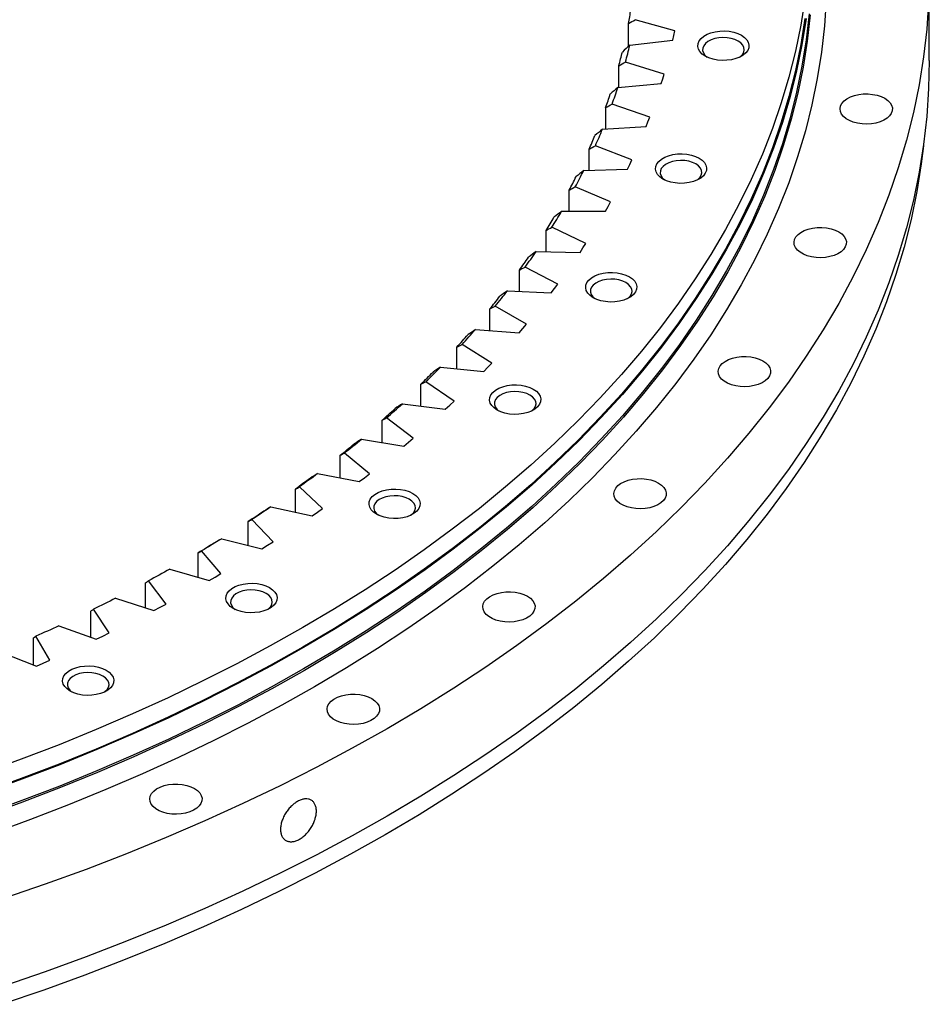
# Model space of a CAD drawing. Header units: millimetres. Extents: x 544 to 8161, y 2697 to 8573.
# Tile 14 of 16: x 6154 to 6536, y 5377 to 5791. Entities that reach past the tile are written whole.
import ezdxf

# ---------------------------------------------------------------- set-up
doc = ezdxf.new("R2010")
doc.units = ezdxf.units.MM
doc.header["$LTSCALE"] = 50

msp = doc.modelspace()

# ---------------------------------------------------------------- linework, layer by layer
at = {"lineweight": 25}
for p, q in [((6536.05, 5773.83), (6536.05, 5810.58)), ((6429.21, 5786.4), (6412.59, 5791.02)), ((6409.72, 5779.77), (6409.72, 5789.37)), ((6428.79, 5784.39), (6429.21, 5786.4)), ((6410.27, 5780.27), (6428.35, 5782.39)), ((6428.35, 5782.39), (6428.79, 5784.39)), ((6405.66, 5762.59), (6405.66, 5771.66)), ((6424.68, 5768.17), (6408.46, 5773.24)), ((6423.49, 5764.19), (6424.09, 5766.18)), ((6424.09, 5766.18), (6424.68, 5768.17)), ((6405.26, 5762.56), (6423.49, 5764.19)), ((6400.15, 5745.09), (6400.15, 5754.08)), ((6418.67, 5750.08), (6402.87, 5755.58)), ((6417.92, 5748.11), (6418.67, 5750.08)), ((6398.81, 5745.01), (6417.15, 5746.13)), ((6417.15, 5746.13), (6417.92, 5748.11)), ((6393.21, 5727.73), (6393.21, 5736.68)), ((6411.18, 5732.18), (6395.85, 5738.1)), ((6410.27, 5730.22), (6411.18, 5732.18)), ((6390.92, 5727.65), (6409.34, 5728.28)), ((6409.34, 5728.28), (6410.27, 5730.22)), ((6402.23, 5714.5), (6387.41, 5720.84)), ((6384.85, 5710.55), (6384.85, 5719.48)), ((6400.08, 5710.65), (6401.16, 5712.57)), ((6401.16, 5712.57), (6402.23, 5714.5)), ((6381.63, 5710.53), (6400.08, 5710.65)), ((6391.85, 5697.08), (6377.56, 5703.82)), ((6375.1, 5693.59), (6375.1, 5702.53)), ((6389.38, 5693.3), (6390.63, 5695.19)), ((6390.63, 5695.19), (6391.85, 5697.08)), ((6370.95, 5693.68), (6389.38, 5693.3)), ((6380.06, 5679.97), (6366.34, 5687.08)), ((6363.97, 5676.89), (6363.97, 5685.86)), ((6378.68, 5678.11), (6380.06, 5679.97)), ((6358.9, 5677.14), (6377.28, 5676.26)), ((6377.28, 5676.26), (6378.68, 5678.11)), ((6366.87, 5663.19), (6353.75, 5670.68)), ((6351.49, 5660.49), (6351.49, 5669.52)), ((6365.35, 5661.37), (6366.87, 5663.19)), ((6345.51, 5660.94), (6363.8, 5659.56)), ((6363.8, 5659.56), (6365.35, 5661.37)), ((6337.69, 5644.42), (6337.69, 5653.53)), ((6352.34, 5646.8), (6339.84, 5654.63)), ((6330.81, 5645.13), (6348.97, 5643.25)), ((6350.66, 5645.02), (6352.34, 5646.8)), ((6348.97, 5643.25), (6350.66, 5645.02)), ((6322.59, 5628.72), (6322.59, 5637.94)), ((6336.47, 5630.82), (6324.63, 5638.98)), ((6314.83, 5629.74), (6332.82, 5627.37)), ((6332.82, 5627.37), (6334.65, 5629.09)), ((6334.65, 5629.09), (6336.47, 5630.82)), ((6306.24, 5613.41), (6306.24, 5622.78)), ((6319.32, 5615.29), (6308.16, 5623.77)), ((6297.62, 5614.8), (6315.39, 5611.94)), ((6315.39, 5611.94), (6317.36, 5613.61)), ((6317.36, 5613.61), (6319.32, 5615.29)), ((6288.66, 5598.54), (6288.66, 5608.08)), ((6300.91, 5600.24), (6290.46, 5609.02)), ((6279.2, 5600.35), (6296.71, 5597.01)), ((6298.82, 5598.62), (6300.91, 5600.24)), ((6296.71, 5597.01), (6298.82, 5598.62)), ((6269.9, 5584.14), (6269.9, 5593.88)), ((6281.3, 5585.71), (6271.58, 5594.76)), ((6259.61, 5586.41), (6276.84, 5582.6)), ((6276.84, 5582.6), (6279.08, 5584.15)), ((6279.08, 5584.15), (6281.3, 5585.71)), ((6250, 5570.22), (6250, 5580.2)), ((6260.52, 5571.74), (6251.55, 5581.04)), ((6238.91, 5573.03), (6255.81, 5568.75)), ((6258.17, 5570.24), (6260.52, 5571.74)), ((6229, 5556.82), (6229, 5567.08)), ((6238.62, 5558.35), (6230.42, 5567.88)), ((6255.81, 5568.75), (6258.17, 5570.24)), ((6217.14, 5560.22), (6233.67, 5555.49)), ((6236.15, 5556.91), (6238.62, 5558.35)), ((6206.95, 5543.97), (6206.95, 5554.55)), ((6215.64, 5545.56), (6208.23, 5555.32)), ((6233.67, 5555.49), (6236.15, 5556.91)), ((6194.35, 5548.02), (6210.47, 5542.84)), ((6183.91, 5531.69), (6183.91, 5542.63)), ((6191.65, 5533.42), (6185.05, 5543.37)), ((6210.47, 5542.84), (6213.06, 5544.2)), ((6213.06, 5544.2), (6215.64, 5545.56)), ((6170.58, 5536.46), (6186.26, 5530.85)), ((6159.91, 5519.99), (6159.91, 5531.36)), ((6166.69, 5521.95), (6160.91, 5532.06)), ((6186.26, 5530.85), (6188.96, 5532.13)), ((6188.96, 5532.13), (6191.65, 5533.42)), ((6145.89, 5525.56), (6161.09, 5519.52)), ((6163.9, 5520.73), (6166.69, 5521.95)), ((6161.09, 5519.52), (6163.9, 5520.73))]:
    msp.add_line(p, q, dxfattribs=at)
at = {"lineweight": 25, "flags": 128}
for points in [[(6483.81, 5799.67), (6482.06, 5788.72), (6479.83, 5777.81), (6477.09, 5766.93), (6473.87, 5756.09), (6470.15, 5745.31), (6465.95, 5734.58), (6461.26, 5723.93), (6456.09, 5713.34), (6450.44, 5702.84), (6444.32, 5692.43), (6437.73, 5682.12), (6430.67, 5671.91), (6423.15, 5661.8), (6415.18, 5651.82), (6406.76, 5641.96), (6397.89, 5632.23), (6388.58, 5622.64), (6378.85, 5613.19), (6368.68, 5603.89), (6358.1, 5594.75), (6347.11, 5585.77), (6335.71, 5576.96), (6323.92, 5568.32), (6311.75, 5559.87), (6299.19, 5551.6), (6286.26, 5543.53), (6272.97, 5535.66), (6259.33, 5527.98), (6245.34, 5520.52), (6231.02, 5513.27), (6216.38, 5506.24), (6201.42, 5499.43), (6186.16, 5492.86), (6170.61, 5486.51), (6154.77, 5480.4), (6138.67, 5474.53)], [(6492.8, 5799.56), (6492.04, 5788.47), (6490.79, 5777.39), (6489.03, 5766.34), (6486.77, 5755.31), (6484.01, 5744.33), (6480.75, 5733.39), (6477, 5722.5), (6472.76, 5711.67), (6468.02, 5700.92), (6462.8, 5690.23), (6457.1, 5679.63), (6450.92, 5669.12), (6444.26, 5658.7), (6437.14, 5648.39), (6429.55, 5638.2), (6421.5, 5628.11), (6412.99, 5618.16), (6404.04, 5608.34), (6394.65, 5598.65), (6384.81, 5589.11), (6374.55, 5579.72), (6363.87, 5570.49), (6352.77, 5561.43), (6341.27, 5552.53), (6329.36, 5543.82), (6317.07, 5535.28), (6304.39, 5526.94), (6291.34, 5518.78), (6277.92, 5510.83), (6264.15, 5503.09), (6250.03, 5495.55), (6235.57, 5488.23), (6220.79, 5481.14), (6205.69, 5474.26), (6190.28, 5467.62), (6174.58, 5461.21), (6158.59, 5455.05), (6142.32, 5449.12)], [(6535.78, 5798.83), (6534.98, 5787.09), (6533.65, 5775.36), (6531.79, 5763.66), (6529.4, 5751.99), (6526.48, 5740.36), (6523.03, 5728.78), (6519.06, 5717.26), (6514.57, 5705.8), (6509.56, 5694.41), (6504.03, 5683.1), (6498, 5671.88), (6491.45, 5660.75), (6484.41, 5649.73), (6476.87, 5638.81), (6468.83, 5628.02), (6460.31, 5617.35), (6451.31, 5606.81), (6441.83, 5596.41), (6431.88, 5586.16), (6421.48, 5576.06), (6410.62, 5566.12), (6399.31, 5556.35), (6387.56, 5546.76), (6375.38, 5537.34), (6362.78, 5528.11), (6349.77, 5519.08), (6336.34, 5510.24), (6322.53, 5501.62), (6308.33, 5493.2), (6293.75, 5485), (6278.8, 5477.02), (6263.5, 5469.28), (6247.85, 5461.76), (6231.86, 5454.49), (6215.55, 5447.46), (6198.93, 5440.68), (6182.01, 5434.15), (6164.79, 5427.88), (6147.3, 5421.87)], [(6483.81, 5791.51), (6482.06, 5780.56), (6479.83, 5769.64), (6477.09, 5758.76), (6473.87, 5747.92), (6470.15, 5737.14), (6465.95, 5726.42), (6461.26, 5715.76), (6456.09, 5705.18), (6450.44, 5694.68), (6444.32, 5684.27), (6437.73, 5673.95), (6430.67, 5663.74), (6423.15, 5653.64), (6415.18, 5643.65), (6406.76, 5633.79), (6397.89, 5624.06), (6388.58, 5614.47), (6378.85, 5605.02), (6368.68, 5595.72), (6358.1, 5586.58), (6347.11, 5577.6), (6335.71, 5568.79), (6323.92, 5560.16), (6311.75, 5551.71), (6299.19, 5543.44), (6286.26, 5535.37), (6272.97, 5527.49), (6259.33, 5519.82), (6245.34, 5512.36), (6231.02, 5505.11), (6216.38, 5498.08), (6201.42, 5491.27), (6186.16, 5484.69), (6170.61, 5478.34), (6154.77, 5472.24), (6138.67, 5466.37)], [(6485.55, 5793.48), (6484.31, 5782.5), (6482.56, 5771.55), (6480.32, 5760.62), (6477.59, 5749.73), (6474.36, 5738.89), (6470.64, 5728.1), (6466.44, 5717.37), (6461.74, 5706.7), (6456.57, 5696.11), (6450.92, 5685.61), (6444.79, 5675.19), (6438.2, 5664.87), (6431.13, 5654.65), (6423.61, 5644.54), (6415.63, 5634.55), (6407.2, 5624.68), (6398.33, 5614.94), (6389.02, 5605.34), (6379.27, 5595.89), (6369.1, 5586.58), (6358.51, 5577.44), (6347.51, 5568.45), (6336.11, 5559.64), (6324.31, 5551), (6312.13, 5542.54), (6299.56, 5534.26), (6286.62, 5526.19), (6273.32, 5518.3), (6259.67, 5510.63), (6245.68, 5503.16), (6231.35, 5495.9), (6216.7, 5488.87), (6201.73, 5482.06), (6186.46, 5475.47), (6170.89, 5469.12), (6155.05, 5463.01), (6138.93, 5457.14)], [(6484.31, 5791.48), (6482.56, 5780.53), (6480.32, 5769.6), (6477.59, 5758.71), (6474.36, 5747.87), (6470.64, 5737.08), (6466.44, 5726.35), (6461.74, 5715.69), (6456.57, 5705.1), (6450.92, 5694.59), (6444.79, 5684.17), (6438.2, 5673.85), (6431.13, 5663.63), (6423.61, 5653.52), (6415.63, 5643.53), (6407.2, 5633.66), (6398.33, 5623.93), (6389.02, 5614.33), (6379.27, 5604.87), (6369.1, 5595.57), (6358.51, 5586.42), (6347.51, 5577.43), (6336.11, 5568.62), (6324.31, 5559.98), (6312.13, 5551.52), (6299.56, 5543.25), (6286.62, 5535.17), (6273.32, 5527.29), (6259.67, 5519.61), (6245.68, 5512.14), (6231.35, 5504.89), (6216.7, 5497.85), (6201.73, 5491.04), (6186.46, 5484.46), (6170.89, 5478.11), (6155.05, 5471.99), (6138.93, 5466.12)], [(6486.05, 5793.06), (6484.8, 5782.07), (6483.06, 5771.11), (6480.82, 5760.18), (6478.08, 5749.28), (6474.85, 5738.43), (6471.13, 5727.63), (6466.92, 5716.89), (6462.23, 5706.22), (6457.05, 5695.62), (6451.39, 5685.11), (6445.26, 5674.68), (6438.66, 5664.36), (6431.6, 5654.13), (6424.07, 5644.01), (6416.08, 5634.02), (6407.65, 5624.14), (6398.77, 5614.4), (6389.45, 5604.79), (6379.7, 5595.33), (6369.52, 5586.02), (6358.93, 5576.86), (6347.92, 5567.87), (6336.51, 5559.05), (6324.7, 5550.41), (6312.51, 5541.94), (6299.93, 5533.66), (6286.98, 5525.58), (6273.68, 5517.69), (6260.02, 5510.01), (6246.01, 5502.54), (6231.67, 5495.28), (6217.01, 5488.24), (6202.03, 5481.42), (6186.75, 5474.83), (6171.18, 5468.48), (6155.32, 5462.36), (6139.19, 5456.49)], [(6457.19, 5784.49), (6458.46, 5783.61), (6459.42, 5782.61), (6460.05, 5781.53), (6460.33, 5780.39), (6460.23, 5779.25), (6459.78, 5778.13), (6458.98, 5777.08), (6457.86, 5776.14), (6456.45, 5775.33), (6454.82, 5774.68), (6453, 5774.22), (6451.07, 5773.96), (6449.09, 5773.91), (6447.13, 5774.06), (6445.24, 5774.43), (6443.51, 5774.98), (6441.99, 5775.72), (6440.72, 5776.6), (6439.75, 5777.6), (6439.12, 5778.68), (6438.85, 5779.82), (6438.94, 5780.96), (6439.39, 5782.08), (6440.2, 5783.12), (6441.32, 5784.07), (6442.72, 5784.88), (6444.36, 5785.53), (6446.17, 5785.99), (6448.1, 5786.25), (6450.08, 5786.3), (6452.05, 5786.15), (6453.93, 5785.78), (6455.66, 5785.22), (6457.19, 5784.49)], [(6455.77, 5782.04), (6454.4, 5782.69), (6452.83, 5783.16), (6451.13, 5783.44), (6449.37, 5783.52), (6447.61, 5783.39), (6445.93, 5783.06), (6444.41, 5782.54), (6443.09, 5781.86), (6442.05, 5781.03), (6441.31, 5780.1), (6440.91, 5779.11), (6440.86, 5778.09), (6441.17, 5777.08), (6441.83, 5776.13), (6442.76, 5775.31)], [(6456.41, 5775.31), (6456.64, 5775.48), (6457.54, 5776.36), (6458.11, 5777.33), (6458.33, 5778.34), (6458.2, 5779.36), (6457.71, 5780.34), (6456.89, 5781.25), (6455.77, 5782.04)], [(6536.05, 5773.83), (6535.78, 5762.08), (6534.98, 5750.34), (6533.65, 5738.62), (6531.79, 5726.92), (6529.4, 5715.25), (6526.48, 5703.62), (6523.03, 5692.04), (6519.06, 5680.51), (6514.57, 5669.05), (6509.56, 5657.66), (6504.03, 5646.36), (6498, 5635.13), (6491.45, 5624.01), (6484.41, 5612.98), (6476.87, 5602.07), (6468.83, 5591.27), (6460.31, 5580.6), (6451.31, 5570.06), (6441.83, 5559.66), (6431.88, 5549.41), (6421.48, 5539.31), (6410.62, 5529.38), (6399.31, 5519.61), (6387.56, 5510.01), (6375.38, 5500.6), (6362.78, 5491.37), (6349.77, 5482.33), (6336.34, 5473.5), (6322.53, 5464.87), (6308.33, 5456.45), (6293.75, 5448.26), (6278.8, 5440.28), (6263.5, 5432.53), (6247.85, 5425.02), (6231.86, 5417.74), (6215.55, 5410.71), (6198.93, 5403.93), (6182.01, 5397.4), (6164.79, 5391.13), (6147.3, 5385.13)], [(6517.35, 5757.99), (6518.61, 5757.12), (6519.58, 5756.13), (6520.24, 5755.05), (6520.54, 5753.93), (6520.5, 5752.79), (6520.1, 5751.67), (6519.37, 5750.62), (6518.32, 5749.65), (6516.99, 5748.81), (6515.42, 5748.12), (6513.66, 5747.61), (6511.78, 5747.28), (6509.82, 5747.15), (6507.85, 5747.23), (6505.94, 5747.51), (6504.14, 5747.98), (6502.52, 5748.62), (6501.13, 5749.43), (6500, 5750.37), (6499.19, 5751.4), (6498.7, 5752.51), (6498.57, 5753.64), (6498.79, 5754.77), (6499.36, 5755.86), (6500.26, 5756.88), (6501.45, 5757.78), (6502.91, 5758.55), (6504.58, 5759.16), (6506.41, 5759.58), (6508.34, 5759.81), (6510.31, 5759.83), (6512.26, 5759.66), (6514.12, 5759.28), (6515.83, 5758.72), (6517.35, 5757.99)], [(6533.57, 5738.04), (6532.66, 5730.5), (6530.8, 5718.81), (6528.41, 5707.16), (6525.49, 5695.54), (6522.05, 5683.98), (6518.08, 5672.47), (6513.6, 5661.02), (6508.59, 5649.65), (6503.07, 5638.35), (6497.05, 5627.15), (6490.51, 5616.03), (6483.47, 5605.02), (6475.94, 5594.12), (6467.92, 5583.34), (6459.41, 5572.69), (6450.42, 5562.16), (6440.95, 5551.77), (6431.02, 5541.54), (6420.62, 5531.45), (6409.78, 5521.53), (6398.48, 5511.77), (6386.75, 5502.18), (6374.59, 5492.78), (6362, 5483.57), (6349, 5474.54), (6335.6, 5465.72), (6321.8, 5457.1), (6307.62, 5448.7), (6293.06, 5440.51), (6278.13, 5432.54), (6262.85, 5424.81), (6247.22, 5417.3), (6231.25, 5410.04), (6214.97, 5403.01), (6198.36, 5396.24), (6181.46, 5389.72), (6164.27, 5383.46), (6146.8, 5377.46)], [(6439.4, 5732.87), (6440.67, 5731.99), (6441.63, 5730.99), (6442.26, 5729.9), (6442.54, 5728.77), (6442.45, 5727.63), (6441.99, 5726.51), (6441.19, 5725.46), (6440.07, 5724.52), (6438.67, 5723.71), (6437.03, 5723.06), (6435.22, 5722.6), (6433.29, 5722.34), (6431.3, 5722.28), (6429.34, 5722.44), (6427.46, 5722.81), (6425.72, 5723.36), (6424.2, 5724.09), (6422.93, 5724.98), (6421.97, 5725.98), (6421.34, 5727.06), (6421.06, 5728.2), (6421.15, 5729.34), (6421.61, 5730.46), (6422.41, 5731.5), (6423.53, 5732.45), (6424.93, 5733.26), (6426.57, 5733.9), (6428.38, 5734.37), (6430.31, 5734.63), (6432.3, 5734.68), (6434.26, 5734.52), (6436.14, 5734.16), (6437.88, 5733.6), (6439.4, 5732.87)], [(6437.99, 5730.42), (6436.62, 5731.07), (6435.05, 5731.54), (6433.34, 5731.82), (6431.58, 5731.9), (6429.82, 5731.77), (6428.15, 5731.44), (6426.62, 5730.92), (6425.31, 5730.24), (6424.26, 5729.41), (6423.52, 5728.48), (6423.12, 5727.49), (6423.08, 5726.47), (6423.39, 5725.46), (6424.04, 5724.51), (6424.98, 5723.69)], [(6438.62, 5723.69), (6438.85, 5723.86), (6439.75, 5724.74), (6440.32, 5725.71), (6440.55, 5726.72), (6440.41, 5727.74), (6439.93, 5728.72), (6439.11, 5729.63), (6437.99, 5730.42)], [(6498.02, 5701.89), (6499.28, 5701.01), (6500.25, 5700.02), (6500.91, 5698.95), (6501.21, 5697.82), (6501.17, 5696.69), (6500.77, 5695.57), (6500.04, 5694.51), (6498.99, 5693.55), (6497.66, 5692.71), (6496.09, 5692.02), (6494.33, 5691.5), (6492.45, 5691.18), (6490.49, 5691.05), (6488.52, 5691.13), (6486.61, 5691.4), (6484.81, 5691.87), (6483.19, 5692.52), (6481.79, 5693.33), (6480.67, 5694.26), (6479.86, 5695.3), (6479.37, 5696.4), (6479.24, 5697.54), (6479.46, 5698.67), (6480.03, 5699.76), (6480.92, 5700.78), (6482.12, 5701.68), (6483.57, 5702.45), (6485.24, 5703.06), (6487.07, 5703.48), (6489.01, 5703.71), (6490.98, 5703.73), (6492.93, 5703.55), (6494.79, 5703.18), (6496.5, 5702.62), (6498.02, 5701.89)], [(6410.1, 5683.03), (6411.36, 5682.15), (6412.33, 5681.15), (6412.96, 5680.06), (6413.23, 5678.93), (6413.14, 5677.79), (6412.69, 5676.67), (6411.89, 5675.62), (6410.76, 5674.68), (6409.36, 5673.87), (6407.72, 5673.22), (6405.91, 5672.76), (6403.98, 5672.5), (6402, 5672.44), (6400.03, 5672.6), (6398.15, 5672.97), (6396.42, 5673.52), (6394.89, 5674.26), (6393.63, 5675.14), (6392.66, 5676.14), (6392.03, 5677.22), (6391.76, 5678.36), (6391.85, 5679.5), (6392.3, 5680.62), (6393.1, 5681.66), (6394.22, 5682.61), (6395.63, 5683.42), (6397.26, 5684.07), (6399.08, 5684.53), (6401.01, 5684.79), (6402.99, 5684.84), (6404.96, 5684.68), (6406.84, 5684.32), (6408.57, 5683.76), (6410.1, 5683.03)], [(6408.68, 5680.58), (6407.31, 5681.23), (6405.74, 5681.7), (6404.04, 5681.98), (6402.27, 5682.06), (6400.52, 5681.93), (6398.84, 5681.6), (6397.31, 5681.08), (6396, 5680.4), (6394.95, 5679.57), (6394.21, 5678.64), (6393.81, 5677.65), (6393.77, 5676.63), (6394.08, 5675.62), (6394.74, 5674.67), (6395.67, 5673.85)], [(6409.32, 5673.85), (6409.55, 5674.02), (6410.44, 5674.9), (6411.02, 5675.87), (6411.24, 5676.88), (6411.11, 5677.9), (6410.62, 5678.88), (6409.8, 5679.79), (6408.68, 5680.58)], [(6466.17, 5647.72), (6467.43, 5646.85), (6468.4, 5645.86), (6469.06, 5644.78), (6469.36, 5643.66), (6469.32, 5642.52), (6468.92, 5641.41), (6468.19, 5640.35), (6467.14, 5639.38), (6465.81, 5638.54), (6464.24, 5637.85), (6462.48, 5637.34), (6460.59, 5637.01), (6458.64, 5636.88), (6456.67, 5636.96), (6454.76, 5637.24), (6452.96, 5637.71), (6451.34, 5638.36), (6449.94, 5639.16), (6448.82, 5640.1), (6448.01, 5641.13), (6447.52, 5642.24), (6447.39, 5643.37), (6447.61, 5644.51), (6448.18, 5645.6), (6449.07, 5646.61), (6450.27, 5647.52), (6451.72, 5648.28), (6453.39, 5648.89), (6455.22, 5649.31), (6457.16, 5649.54), (6459.13, 5649.57), (6461.08, 5649.39), (6462.94, 5649.01), (6464.65, 5648.45), (6466.17, 5647.72)], [(6369.77, 5635.83), (6371.04, 5634.95), (6372, 5633.95), (6372.63, 5632.86), (6372.91, 5631.73), (6372.82, 5630.58), (6372.36, 5629.47), (6371.56, 5628.42), (6370.44, 5627.47), (6369.04, 5626.66), (6367.4, 5626.02), (6365.59, 5625.56), (6363.65, 5625.29), (6361.67, 5625.24), (6359.71, 5625.4), (6357.83, 5625.76), (6356.09, 5626.32), (6354.57, 5627.05), (6353.3, 5627.93), (6352.34, 5628.93), (6351.71, 5630.02), (6351.43, 5631.15), (6351.52, 5632.3), (6351.98, 5633.41), (6352.78, 5634.46), (6353.9, 5635.4), (6355.3, 5636.21), (6356.94, 5636.86), (6358.75, 5637.32), (6360.68, 5637.59), (6362.67, 5637.64), (6364.63, 5637.48), (6366.51, 5637.12), (6368.24, 5636.56), (6369.77, 5635.83)], [(6368.36, 5633.38), (6366.98, 5634.02), (6365.42, 5634.5), (6363.71, 5634.78), (6361.95, 5634.86), (6360.19, 5634.73), (6358.52, 5634.4), (6356.99, 5633.88), (6355.68, 5633.19), (6354.63, 5632.37), (6353.89, 5631.44), (6353.49, 5630.44), (6353.44, 5629.42), (6353.76, 5628.42), (6354.41, 5627.47), (6355.35, 5626.64)], [(6368.99, 5626.64), (6369.22, 5626.82), (6370.12, 5627.7), (6370.69, 5628.66), (6370.92, 5629.68), (6370.78, 5630.7), (6370.3, 5631.68), (6369.48, 5632.59), (6368.36, 5633.38)], [(6279.2, 5600.35), (6278.25, 5599.65), (6277.31, 5598.94), (6276.36, 5598.24), (6275.41, 5597.55), (6274.45, 5596.85), (6273.5, 5596.15), (6272.54, 5595.46), (6271.58, 5594.76)], [(6276.17, 5598.47), (6275.4, 5597.9), (6274.62, 5597.32), (6273.84, 5596.74), (6273.05, 5596.17), (6272.27, 5595.59), (6271.48, 5595.02), (6270.69, 5594.45), (6269.9, 5593.88)], [(6422.34, 5596.42), (6423.61, 5595.55), (6424.58, 5594.56), (6425.23, 5593.48), (6425.54, 5592.36), (6425.49, 5591.22), (6425.1, 5590.1), (6424.37, 5589.05), (6423.32, 5588.08), (6421.99, 5587.24), (6420.42, 5586.55), (6418.66, 5586.04), (6416.77, 5585.71), (6414.81, 5585.58), (6412.84, 5585.66), (6410.93, 5585.94), (6409.14, 5586.41), (6407.51, 5587.06), (6406.12, 5587.86), (6405, 5588.8), (6404.18, 5589.83), (6403.7, 5590.94), (6403.57, 5592.07), (6403.79, 5593.2), (6404.35, 5594.29), (6405.25, 5595.31), (6406.44, 5596.21), (6407.9, 5596.98), (6409.57, 5597.59), (6411.4, 5598.01), (6413.33, 5598.24), (6415.3, 5598.27), (6417.25, 5598.09), (6419.11, 5597.71), (6420.83, 5597.15), (6422.34, 5596.42)], [(6319.12, 5592.07), (6320.39, 5591.18), (6321.35, 5590.18), (6321.98, 5589.1), (6322.26, 5587.96), (6322.16, 5586.82), (6321.71, 5585.7), (6320.91, 5584.66), (6319.79, 5583.71), (6318.38, 5582.9), (6316.75, 5582.26), (6314.93, 5581.79), (6313, 5581.53), (6311.02, 5581.48), (6309.06, 5581.64), (6307.17, 5582), (6305.44, 5582.56), (6303.92, 5583.29), (6302.65, 5584.17), (6301.68, 5585.17), (6301.05, 5586.26), (6300.78, 5587.39), (6300.87, 5588.53), (6301.32, 5589.65), (6302.13, 5590.7), (6303.25, 5591.64), (6304.65, 5592.45), (6306.29, 5593.1), (6308.1, 5593.56), (6310.03, 5593.82), (6312.01, 5593.88), (6313.98, 5593.72), (6315.86, 5593.35), (6317.59, 5592.8), (6319.12, 5592.07)], [(6317.7, 5589.62), (6316.33, 5590.26), (6314.76, 5590.73), (6313.06, 5591.02), (6311.3, 5591.09), (6309.54, 5590.96), (6307.86, 5590.63), (6306.34, 5590.12), (6305.02, 5589.43), (6303.98, 5588.61), (6303.24, 5587.68), (6302.84, 5586.68), (6302.79, 5585.66), (6303.1, 5584.65), (6303.76, 5583.71), (6304.69, 5582.88)], [(6318.34, 5582.88), (6318.57, 5583.05), (6319.47, 5583.93), (6320.04, 5584.9), (6320.26, 5585.92), (6320.13, 5586.94), (6319.64, 5587.92), (6318.82, 5588.82), (6317.7, 5589.62)], [(6256.64, 5584.62), (6255.82, 5584.07), (6254.99, 5583.51), (6254.17, 5582.96), (6253.34, 5582.4), (6252.5, 5581.85), (6251.67, 5581.3), (6250.84, 5580.75), (6250, 5580.2)], [(6259.61, 5586.41), (6258.61, 5585.74), (6257.61, 5585.06), (6256.61, 5584.39), (6255.6, 5583.72), (6254.59, 5583.05), (6253.58, 5582.38), (6252.56, 5581.71), (6251.55, 5581.04)], [(6236, 5571.32), (6235.13, 5570.78), (6234.26, 5570.25), (6233.39, 5569.72), (6232.51, 5569.19), (6231.64, 5568.66), (6230.76, 5568.13), (6229.88, 5567.61), (6229, 5567.08)], [(6238.91, 5573.03), (6237.86, 5572.38), (6236.8, 5571.73), (6235.75, 5571.09), (6234.69, 5570.44), (6233.62, 5569.8), (6232.56, 5569.16), (6231.49, 5568.52), (6230.42, 5567.88)], [(6217.14, 5560.22), (6216.04, 5559.6), (6214.93, 5558.99), (6213.82, 5558.37), (6212.71, 5557.76), (6211.59, 5557.14), (6210.47, 5556.53), (6209.35, 5555.92), (6208.23, 5555.32)], [(6259, 5552.49), (6260.27, 5551.61), (6261.24, 5550.61), (6261.87, 5549.53), (6262.14, 5548.39), (6262.05, 5547.25), (6261.6, 5546.13), (6260.79, 5545.09), (6259.67, 5544.14), (6258.27, 5543.33), (6256.63, 5542.68), (6254.82, 5542.22), (6252.89, 5541.96), (6250.91, 5541.91), (6248.94, 5542.06), (6247.06, 5542.43), (6245.33, 5542.99), (6243.8, 5543.72), (6242.53, 5544.6), (6241.57, 5545.6), (6240.94, 5546.68), (6240.66, 5547.82), (6240.76, 5548.96), (6241.21, 5550.08), (6242.01, 5551.13), (6243.13, 5552.07), (6244.54, 5552.88), (6246.17, 5553.53), (6247.99, 5553.99), (6249.92, 5554.25), (6251.9, 5554.31), (6253.86, 5554.15), (6255.75, 5553.78), (6257.48, 5553.23), (6259, 5552.49)], [(6257.59, 5550.04), (6256.22, 5550.69), (6254.65, 5551.16), (6252.95, 5551.44), (6251.18, 5551.52), (6249.43, 5551.39), (6247.75, 5551.06), (6246.22, 5550.54), (6244.91, 5549.86), (6243.86, 5549.04), (6243.12, 5548.11), (6242.72, 5547.11), (6242.68, 5546.09), (6242.99, 5545.08), (6243.65, 5544.13), (6244.58, 5543.31)], [(6258.23, 5543.31), (6258.46, 5543.48), (6259.35, 5544.36), (6259.93, 5545.33), (6260.15, 5546.34), (6260.02, 5547.36), (6259.53, 5548.35), (6258.71, 5549.25), (6257.59, 5550.04)], [(6367.29, 5548.86), (6368.56, 5547.99), (6369.53, 5546.99), (6370.18, 5545.92), (6370.49, 5544.8), (6370.45, 5543.66), (6370.05, 5542.54), (6369.32, 5541.49), (6368.27, 5540.52), (6366.94, 5539.68), (6365.37, 5538.99), (6363.61, 5538.48), (6361.72, 5538.15), (6359.76, 5538.02), (6357.79, 5538.1), (6355.88, 5538.38), (6354.09, 5538.85), (6352.47, 5539.49), (6351.07, 5540.3), (6349.95, 5541.23), (6349.13, 5542.27), (6348.65, 5543.38), (6348.52, 5544.51), (6348.74, 5545.64), (6349.31, 5546.73), (6350.2, 5547.75), (6351.4, 5548.65), (6352.85, 5549.42), (6354.52, 5550.03), (6356.35, 5550.45), (6358.28, 5550.68), (6360.25, 5550.7), (6362.2, 5550.53), (6364.06, 5550.15), (6365.78, 5549.59), (6367.29, 5548.86)], [(6194.35, 5548.02), (6193.19, 5547.44), (6192.04, 5546.85), (6190.88, 5546.27), (6189.72, 5545.68), (6188.55, 5545.1), (6187.39, 5544.52), (6186.22, 5543.94), (6185.05, 5543.37)], [(6170.58, 5536.46), (6169.38, 5535.9), (6168.17, 5535.35), (6166.97, 5534.8), (6165.76, 5534.25), (6164.55, 5533.7), (6163.34, 5533.15), (6162.12, 5532.61), (6160.91, 5532.06)], [(6190.46, 5517.79), (6191.73, 5516.91), (6192.69, 5515.91), (6193.32, 5514.82), (6193.6, 5513.69), (6193.5, 5512.55), (6193.05, 5511.43), (6192.25, 5510.38), (6191.13, 5509.44), (6189.72, 5508.63), (6188.09, 5507.98), (6186.27, 5507.52), (6184.34, 5507.26), (6182.36, 5507.2), (6180.4, 5507.36), (6178.51, 5507.73), (6176.78, 5508.28), (6175.26, 5509.01), (6173.99, 5509.9), (6173.02, 5510.9), (6172.39, 5511.98), (6172.12, 5513.12), (6172.21, 5514.26), (6172.66, 5515.37), (6173.47, 5516.42), (6174.59, 5517.37), (6175.99, 5518.18), (6177.63, 5518.82), (6179.44, 5519.29), (6181.37, 5519.55), (6183.35, 5519.6), (6185.32, 5519.44), (6187.2, 5519.08), (6188.93, 5518.52), (6190.46, 5517.79)], [(6189.04, 5515.34), (6187.67, 5515.99), (6186.1, 5516.46), (6184.4, 5516.74), (6182.63, 5516.82), (6180.88, 5516.69), (6179.2, 5516.36), (6177.68, 5515.84), (6176.36, 5515.16), (6175.32, 5514.33), (6174.58, 5513.4), (6174.18, 5512.41), (6174.13, 5511.39), (6174.44, 5510.38), (6175.1, 5509.43), (6176.03, 5508.61)], [(6189.68, 5508.61), (6189.91, 5508.78), (6190.81, 5509.66), (6191.38, 5510.63), (6191.6, 5511.64), (6191.47, 5512.66), (6190.98, 5513.64), (6190.16, 5514.55), (6189.04, 5515.34)], [(6301.96, 5505.85), (6303.23, 5504.98), (6304.2, 5503.99), (6304.85, 5502.91), (6305.16, 5501.79), (6305.11, 5500.65), (6304.72, 5499.54), (6303.98, 5498.48), (6302.94, 5497.52), (6301.6, 5496.68), (6300.04, 5495.99), (6298.28, 5495.47), (6296.39, 5495.14), (6294.43, 5495.01), (6292.46, 5495.09), (6290.55, 5495.37), (6288.75, 5495.84), (6287.13, 5496.49), (6285.74, 5497.29), (6284.62, 5498.23), (6283.8, 5499.27), (6283.32, 5500.37), (6283.19, 5501.51), (6283.41, 5502.64), (6283.97, 5503.73), (6284.87, 5504.74), (6286.06, 5505.65), (6287.52, 5506.42), (6289.19, 5507.02), (6291.02, 5507.44), (6292.95, 5507.67), (6294.92, 5507.7), (6296.87, 5507.52), (6298.73, 5507.14), (6300.45, 5506.58), (6301.96, 5505.85)], [(6227.46, 5468.14), (6228.73, 5467.26), (6229.7, 5466.27), (6230.35, 5465.2), (6230.66, 5464.07), (6230.62, 5462.94), (6230.22, 5461.82), (6229.49, 5460.76), (6228.44, 5459.8), (6227.11, 5458.96), (6225.54, 5458.27), (6223.78, 5457.75), (6221.89, 5457.43), (6219.93, 5457.3), (6217.97, 5457.38), (6216.05, 5457.65), (6214.26, 5458.12), (6212.64, 5458.77), (6211.24, 5459.58), (6210.12, 5460.51), (6209.3, 5461.55), (6208.82, 5462.65), (6208.69, 5463.79), (6208.91, 5464.92), (6209.48, 5466.01), (6210.37, 5467.03), (6211.57, 5467.93), (6213.02, 5468.7), (6214.69, 5469.31), (6216.52, 5469.73), (6218.45, 5469.96), (6220.43, 5469.98), (6222.37, 5469.81), (6224.24, 5469.43), (6225.95, 5468.87), (6227.46, 5468.14)]]:
    msp.add_lwpolyline(points, dxfattribs=at)
at = {"lineweight": 25}
for centre, radius, start, end in [((6188.69, 5830.93), 224.91, 349.3493, 350.8555), ((6181.16, 5832.58), 232.62, 344.8179, 346.2907), ((6183.09, 5835.04), 233.69, 344.6642, 346.4444), ((6172.81, 5838.14), 244.43, 340.2604, 341.9879), ((6170.92, 5835.67), 243.31, 340.4095, 341.8388), ((6159.97, 5843.09), 258.19, 336.0063, 337.6719), ((6158.15, 5840.6), 257.01, 336.1501, 337.5281), ((6143.02, 5847.75), 273.74, 332.0588, 333.38), ((6144.78, 5850.27), 275, 331.9209, 333.5179), ((6125.78, 5857.43), 293.52, 328.1478, 329.409), ((6127.46, 5860), 294.86, 328.0162, 329.5407), ((6106.69, 5869.9), 316.33, 324.4232, 325.6231), ((6108.28, 5872.53), 317.78, 324.298, 325.7483), ((6086.03, 5885.36), 342.14, 320.8858, 322.0246), ((6087.53, 5888.06), 343.71, 320.767, 322.1434), ((6064.1, 5903.94), 370.88, 317.5322, 318.6113), ((6065.5, 5906.73), 372.58, 317.4196, 318.724), ((6042.52, 5928.59), 404.3, 314.2492, 315.4844), ((6041.23, 5925.7), 402.45, 314.3559, 315.3778), ((6018.92, 5953.61), 438.7, 311.247, 312.4167), ((6017.74, 5950.61), 436.7, 311.348, 312.3157), ((5993.96, 5978.59), 473.42, 308.4985, 309.4155), ((5995.03, 5981.72), 475.59, 308.4028, 309.5112)]:
    msp.add_arc(centre, radius, start, end, dxfattribs=at)
for points in [[(6409.72, 5789.37), (6410.68, 5789.92), (6411.64, 5790.47), (6412.59, 5791.02)], [(6410.27, 5780.27), (6409.23, 5779.33), (6408.19, 5778.39), (6407.15, 5777.45)], [(6405.66, 5771.66), (6406.59, 5772.19), (6407.53, 5772.71), (6408.46, 5773.24)], [(6405.26, 5762.56), (6404.21, 5761.65), (6403.16, 5760.74), (6402.11, 5759.83)], [(6400.15, 5754.08), (6401.06, 5754.58), (6401.97, 5755.08), (6402.87, 5755.58)], [(6398.81, 5745.01), (6397.75, 5744.12), (6396.7, 5743.24), (6395.64, 5742.36)], [(6393.21, 5736.68), (6394.09, 5737.15), (6394.97, 5737.63), (6395.85, 5738.1)], [(6390.92, 5727.65), (6389.87, 5726.8), (6388.81, 5725.94), (6387.75, 5725.09)], [(6384.85, 5719.48), (6385.71, 5719.93), (6386.56, 5720.38), (6387.41, 5720.84)], [(6381.63, 5710.53), (6380.57, 5709.7), (6379.51, 5708.88), (6378.45, 5708.05)], [(6375.1, 5702.53), (6375.92, 5702.96), (6376.74, 5703.39), (6377.56, 5703.82)], [(6370.95, 5693.68), (6369.89, 5692.88), (6368.83, 5692.09), (6367.77, 5691.29)], [(6363.97, 5685.86), (6364.76, 5686.27), (6365.55, 5686.68), (6366.34, 5687.08)], [(6358.9, 5677.14), (6357.84, 5676.37), (6356.78, 5675.6), (6355.73, 5674.84)], [(6351.49, 5669.52), (6352.24, 5669.91), (6353, 5670.29), (6353.75, 5670.68)], [(6345.51, 5660.94), (6344.46, 5660.2), (6343.41, 5659.47), (6342.35, 5658.73)], [(6337.69, 5653.53), (6338.4, 5653.9), (6339.12, 5654.27), (6339.84, 5654.63)], [(6330.81, 5645.13), (6329.77, 5644.42), (6328.72, 5643.71), (6327.68, 5643.01)], [(6322.59, 5637.94), (6323.27, 5638.29), (6323.95, 5638.64), (6324.63, 5638.98)], [(6314.83, 5629.74), (6313.8, 5629.06), (6312.77, 5628.38), (6311.73, 5627.7)], [(6306.24, 5622.78), (6306.88, 5623.11), (6307.52, 5623.44), (6308.16, 5623.77)], [(6297.62, 5614.8), (6296.59, 5614.15), (6295.57, 5613.5), (6294.55, 5612.84)], [(6288.66, 5608.08), (6289.26, 5608.39), (6289.86, 5608.7), (6290.46, 5609.02)], [(6279.2, 5600.35), (6278.19, 5599.72), (6277.18, 5599.1), (6276.17, 5598.47)], [(6269.9, 5593.88), (6270.46, 5594.17), (6271.02, 5594.47), (6271.58, 5594.76)], [(6259.61, 5586.41), (6258.62, 5585.82), (6257.63, 5585.22), (6256.64, 5584.62)], [(6250, 5580.2), (6250.51, 5580.48), (6251.03, 5580.76), (6251.55, 5581.04)], [(6238.91, 5573.03), (6237.94, 5572.46), (6236.97, 5571.89), (6236, 5571.32)], [(6229, 5567.08), (6229.47, 5567.35), (6229.94, 5567.62), (6230.42, 5567.88)], [(6206.95, 5554.55), (6207.38, 5554.8), (6207.81, 5555.06), (6208.23, 5555.32)], [(6183.91, 5542.63), (6184.29, 5542.88), (6184.67, 5543.12), (6185.05, 5543.37)], [(6159.91, 5531.36), (6160.24, 5531.59), (6160.57, 5531.83), (6160.91, 5532.06)]]:
    msp.add_open_spline(points, degree=3, dxfattribs=at)
msp.add_open_spline([(6278.67, 5458.58), (6278.67, 5458.04), (6278.62, 5457.49), (6278.48, 5456.63), (6278.42, 5456.34), (6278.28, 5455.76), (6278.19, 5455.46), (6277.91, 5454.57), (6277.69, 5453.98), (6277.28, 5453.11), (6277.13, 5452.82), (6276.82, 5452.24), (6276.66, 5451.96), (6276.14, 5451.13), (6275.77, 5450.59), (6275.15, 5449.83), (6274.94, 5449.58), (6274.51, 5449.11), (6274.07, 5448.66), (6273.61, 5448.24), (6273.14, 5447.85), (6272.9, 5447.66), (6272.17, 5447.13), (6271.69, 5446.83), (6270.95, 5446.46), (6270.7, 5446.35), (6270.21, 5446.15), (6269.96, 5446.07), (6269.24, 5445.86), (6268.77, 5445.78), (6268.08, 5445.74), (6267.86, 5445.74), (6267.42, 5445.78), (6267.21, 5445.81), (6266.59, 5445.94), (6266.21, 5446.09), (6265.5, 5446.5), (6265.19, 5446.76), (6264.78, 5447.22), (6264.65, 5447.38), (6264.41, 5447.74), (6264.3, 5447.93), (6264.02, 5448.53), (6263.87, 5448.97), (6263.68, 5449.92), (6263.63, 5450.43), (6263.63, 5451.5), (6263.68, 5452.05), (6263.82, 5452.91), (6263.88, 5453.21), (6264.03, 5453.79), (6264.2, 5454.37), (6264.41, 5454.96), (6264.64, 5455.55), (6264.77, 5455.84), (6265.19, 5456.72), (6265.5, 5457.29), (6266.02, 5458.11), (6266.21, 5458.38), (6266.59, 5458.92), (6266.79, 5459.18), (6267.41, 5459.93), (6267.84, 5460.4), (6268.53, 5461.05), (6268.76, 5461.26), (6269.24, 5461.65), (6269.48, 5461.84), (6270.2, 5462.36), (6270.69, 5462.66), (6271.68, 5463.16), (6272.17, 5463.36), (6272.89, 5463.57), (6273.13, 5463.63), (6273.6, 5463.71), (6273.83, 5463.74), (6274.51, 5463.78), (6274.94, 5463.75), (6275.75, 5463.58), (6276.14, 5463.43), (6276.83, 5463.03), (6277.14, 5462.78), (6277.54, 5462.32), (6277.67, 5462.16), (6277.9, 5461.8), (6278, 5461.62), (6278.28, 5461.03), (6278.43, 5460.59), (6278.62, 5459.63), (6278.67, 5459.12), (6278.67, 5458.58)], degree=3, knots=[0, 0, 0, 0, 0.03125, 0.03125, 0.046875, 0.046875, 0.0625, 0.0625, 0.09375, 0.09375, 0.109375, 0.109375, 0.125, 0.125, 0.15625, 0.15625, 0.171875, 0.171875, 0.1875, 0.203125, 0.203125, 0.21875, 0.21875, 0.25, 0.25, 0.265625, 0.265625, 0.28125, 0.28125, 0.3125, 0.3125, 0.328125, 0.328125, 0.34375, 0.34375, 0.375, 0.375, 0.40625, 0.40625, 0.421875, 0.421875, 0.4375, 0.4375, 0.46875, 0.46875, 0.5, 0.5, 0.53125, 0.53125, 0.546875, 0.546875, 0.5625, 0.578125, 0.578125, 0.59375, 0.59375, 0.625, 0.625, 0.640625, 0.640625, 0.65625, 0.65625, 0.6875, 0.6875, 0.703125, 0.703125, 0.71875, 0.71875, 0.75, 0.75, 0.78125, 0.78125, 0.796875, 0.796875, 0.8125, 0.8125, 0.84375, 0.84375, 0.875, 0.875, 0.90625, 0.90625, 0.921875, 0.921875, 0.9375, 0.9375, 0.96875, 0.96875, 1, 1, 1, 1], dxfattribs=at)

doc.saveas('drawing.dxf')
